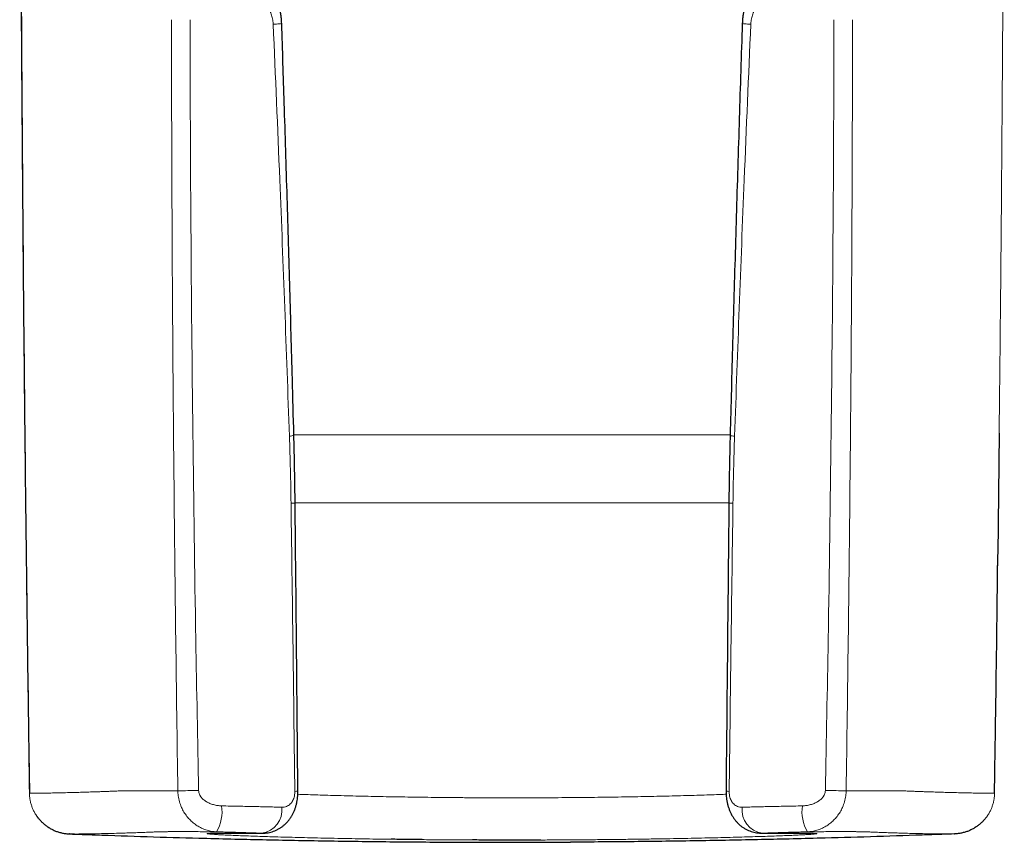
# Model space of a CAD drawing. Header units: millimetres. Extents: x 8 to 1132, y 12 to 2282.
# Tile 28 of 54: x 420 to 458, y 1614 to 1646. Entities that reach past the tile are written whole.
import ezdxf

# ---------------------------------------------------------------- set-up
doc = ezdxf.new("R2010")
doc.units = ezdxf.units.MM

msp = doc.modelspace()

# ---------------------------------------------------------------- linework, layer by layer
at = {"color": 8, "linetype": 'Continuous', "lineweight": 0}
for p, q in [((430.89, 1629.683), (447.717, 1629.683)), ((447.67, 1627.066), (430.942, 1627.066)), ((458.038, 1625.081), (457.913, 1615.874)), ((420.697, 1615.874), (420.697, 1615.874)), ((457.913, 1615.874), (457.913, 1615.874))]:
    msp.add_line(p, q, dxfattribs=at)
at = {"color": 7, "linetype": 'Continuous', "lineweight": 30}
for p, q in [((458.088, 1629.755), (458.038, 1625.081)), ((422.252, 1614.299), (422.237, 1614.299)), ((456.356, 1614.299), (456.373, 1614.299))]:
    msp.add_line(p, q, dxfattribs=at)
at = {"color": 8, "linetype": 'Continuous', "lineweight": 0, "flags": 128}
for points in [[(427.221, 1615.974), (427.115, 1615.972), (427.01, 1615.971), (426.908, 1615.969), (426.811, 1615.967), (426.718, 1615.966), (426.632, 1615.965), (426.553, 1615.963), (426.483, 1615.962), (426.421, 1615.961)], [(451.389, 1615.974), (451.495, 1615.972), (451.6, 1615.971), (451.702, 1615.969), (451.799, 1615.967), (451.892, 1615.966), (451.978, 1615.965), (452.057, 1615.963), (452.127, 1615.962), (452.189, 1615.961)]]:
    msp.add_lwpolyline(points, dxfattribs=at)
at = {"color": 8, "linetype": 'Continuous', "lineweight": 0}
for centre, radius, start, end in [((430.735, 1630.134), 0.494, 268.6525, 288.8376), ((447.875, 1630.133), 0.494, 251.1566, 271.3508), ((430.8, 1628.029), 0.98, 269.1709, 278.3148), ((447.81, 1628.029), 0.98, 261.6892, 270.8267), ((430.947, 1616.503), 0.564, 268.3725, 280.5865), ((447.663, 1616.502), 0.563, 259.4071, 271.6316), ((426.592, 1615.164), 1.532, 329.2431, 8.1041), ((429.53, 1615.227), 0.907, 277.8981, 6.3859), ((449.079, 1615.227), 0.907, 173.6141, 262.1019), ((452.018, 1615.164), 1.532, 171.8959, 210.7569)]:
    msp.add_arc(centre, radius, start, end, dxfattribs=at)
for points, knots in [([(420.322, 1664.497), (420.322, 1664.164), (420.323, 1662.497), (420.329, 1658.164), (420.35, 1651.497), (420.397, 1643.095), (420.469, 1634.289), (420.567, 1625.081), (420.654, 1618.943), (420.697, 1615.874)], [0, 0, 0, 0, 0.020566, 0.102828, 0.267352, 0.431877, 0.621251, 0.810626, 1, 1, 1, 1]), ([(458.288, 1664.497), (458.288, 1664.164), (458.287, 1662.497), (458.281, 1658.164), (458.26, 1651.497), (458.212, 1643.095), (458.157, 1635.847), (458.105, 1631.267), (458.088, 1629.755)], [0, 0, 0, 0, 0.028783, 0.143916, 0.374181, 0.604447, 0.869492, 1, 1, 1, 1]), ([(430.098, 1645.516), (430.097, 1645.538), (430.092, 1645.626), (430.066, 1645.776), (430.022, 1645.912), (429.972, 1646.029), (429.918, 1646.13), (429.835, 1646.248), (429.737, 1646.357), (429.625, 1646.454), (429.498, 1646.54), (429.336, 1646.626), (429.131, 1646.702), (428.879, 1646.756), (428.614, 1646.779), (428.431, 1646.768), (428.339, 1646.762)], [0, 0, 0, 0, 0.025368, 0.100092, 0.174861, 0.194102, 0.254303, 0.314768, 0.375056, 0.44071, 0.506568, 0.572279, 0.677906, 0.783571, 0.891783, 1, 1, 1, 1]), ([(448.511, 1645.516), (448.513, 1645.538), (448.518, 1645.626), (448.544, 1645.776), (448.587, 1645.912), (448.638, 1646.029), (448.692, 1646.13), (448.775, 1646.248), (448.873, 1646.357), (448.985, 1646.454), (449.112, 1646.54), (449.274, 1646.626), (449.479, 1646.702), (449.731, 1646.756), (449.996, 1646.779), (450.179, 1646.768), (450.271, 1646.762)], [0, 0, 0, 0, 0.025368, 0.100092, 0.174861, 0.194102, 0.254303, 0.314768, 0.375056, 0.44071, 0.506568, 0.572279, 0.677906, 0.783571, 0.891783, 1, 1, 1, 1]), ([(426.421, 1615.961), (426.393, 1617.901), (426.336, 1621.833), (426.27, 1627.758), (426.219, 1633.736), (426.185, 1639.714), (426.177, 1643.7), (426.173, 1645.692)], [0, 0, 0, 0, 0.19573, 0.396795, 0.597859, 0.798929, 1, 1, 1, 1]), ([(426.89, 1645.693), (426.894, 1644.36), (426.9, 1641.693), (426.93, 1636.376), (426.993, 1629.742), (427.096, 1622.502), (427.184, 1617.913), (427.221, 1615.974)], [0, 0, 0, 0, 0.134581, 0.269163, 0.536709, 0.804262, 1, 1, 1, 1]), ([(430.422, 1645.549), (430.422, 1645.548), (430.423, 1645.545), (430.388, 1645.539), (430.321, 1645.532), (430.226, 1645.524), (430.141, 1645.519), (430.098, 1645.516)], [0, 0, 0, 0, 0.132402, 0.349302, 0.566201, 0.783101, 1, 1, 1, 1]), ([(430.723, 1629.639), (430.664, 1631.286), (430.546, 1634.58), (430.339, 1639.873), (430.183, 1643.518), (430.098, 1645.516)], [0, 0, 0, 0, 0.311242, 0.622491, 1, 1, 1, 1]), ([(447.887, 1629.639), (447.946, 1631.286), (448.064, 1634.58), (448.271, 1639.873), (448.427, 1643.518), (448.512, 1645.516)], [0, 0, 0, 0, 0.311242, 0.622491, 1, 1, 1, 1]), ([(448.188, 1645.549), (448.188, 1645.548), (448.187, 1645.545), (448.222, 1645.539), (448.288, 1645.532), (448.384, 1645.524), (448.469, 1645.519), (448.512, 1645.516)], [0, 0, 0, 0, 0.132382, 0.349287, 0.566191, 0.783096, 1, 1, 1, 1]), ([(451.72, 1645.693), (451.716, 1644.36), (451.71, 1641.693), (451.68, 1636.376), (451.617, 1629.742), (451.514, 1622.502), (451.426, 1617.913), (451.389, 1615.974)], [0, 0, 0, 0, 0.134581, 0.269163, 0.536709, 0.804262, 1, 1, 1, 1]), ([(452.189, 1615.961), (452.217, 1617.901), (452.274, 1621.833), (452.34, 1627.758), (452.391, 1633.736), (452.425, 1639.714), (452.433, 1643.7), (452.437, 1645.692)], [0, 0, 0, 0, 0.19573, 0.396795, 0.597859, 0.798929, 1, 1, 1, 1]), ([(430.786, 1627.049), (430.779, 1627.481), (430.765, 1628.345), (430.737, 1629.208), (430.723, 1629.639)], [0, 0, 0, 0, 0.499913, 1, 1, 1, 1]), ([(447.824, 1627.049), (447.831, 1627.481), (447.845, 1628.345), (447.873, 1629.208), (447.887, 1629.639)], [0, 0, 0, 0, 0.499913, 1, 1, 1, 1]), ([(430.931, 1615.939), (430.91, 1617.643), (430.863, 1621.346), (430.813, 1625.049), (430.786, 1627.049)], [0, 0, 0, 0, 0.460033, 1, 1, 1, 1]), ([(447.679, 1615.939), (447.7, 1617.643), (447.747, 1621.346), (447.797, 1625.049), (447.824, 1627.049)], [0, 0, 0, 0, 0.460033, 1, 1, 1, 1]), ([(420.697, 1615.874), (420.702, 1615.874), (420.741, 1615.873), (420.828, 1615.871), (420.982, 1615.87), (421.169, 1615.871), (421.389, 1615.873), (421.642, 1615.878), (421.928, 1615.884), (422.248, 1615.891), (422.562, 1615.9), (422.856, 1615.909), (423.12, 1615.917), (423.361, 1615.925), (423.553, 1615.932), (423.689, 1615.937), (423.83, 1615.943), (423.983, 1615.949), (424.158, 1615.955), (424.33, 1615.959), (424.502, 1615.962), (424.666, 1615.964), (424.855, 1615.965), (425.073, 1615.965), (425.32, 1615.965), (425.596, 1615.965), (425.898, 1615.964), (426.175, 1615.963), (426.356, 1615.962), (426.421, 1615.961)], [0, 0, 0, 0, 0.009873, 0.082211, 0.154556, 0.226905, 0.299254, 0.371599, 0.443937, 0.516488, 0.589038, 0.637406, 0.685774, 0.73414, 0.758372, 0.782613, 0.806853, 0.831084, 0.855304, 0.879523, 0.893372, 0.907232, 0.921091, 0.934937, 0.949193, 0.963461, 0.97773, 0.991987, 1, 1, 1, 1]), ([(420.697, 1615.874), (420.699, 1615.83), (420.703, 1615.741), (420.722, 1615.608), (420.752, 1615.476), (420.793, 1615.346), (420.845, 1615.222), (420.906, 1615.103), (420.979, 1614.988), (421.057, 1614.883), (421.115, 1614.821), (421.142, 1614.792)], [0, 0, 0, 0, 0.110971, 0.221941, 0.336135, 0.450329, 0.561293, 0.672257, 0.786443, 0.900629, 1, 1, 1, 1]), ([(427.909, 1614.38), (427.848, 1614.385), (427.727, 1614.393), (427.547, 1614.436), (427.372, 1614.5), (427.204, 1614.588), (427.047, 1614.695), (426.9, 1614.824), (426.767, 1614.973), (426.652, 1615.14), (426.552, 1615.329), (426.477, 1615.539), (426.431, 1615.754), (426.424, 1615.896), (426.421, 1615.961)], [0, 0, 0, 0, 0.080531, 0.161366, 0.241903, 0.322277, 0.402944, 0.483314, 0.566716, 0.650456, 0.733839, 0.827547, 0.921246, 1, 1, 1, 1]), ([(427.221, 1615.974), (427.223, 1615.949), (427.227, 1615.899), (427.252, 1615.826), (427.281, 1615.771), (427.327, 1615.703), (427.399, 1615.627), (427.516, 1615.542), (427.649, 1615.474), (427.796, 1615.423), (427.951, 1615.389), (428.056, 1615.383), (428.109, 1615.38)], [0, 0, 0, 0, 0.062897, 0.129689, 0.196579, 0.220835, 0.341287, 0.462148, 0.593224, 0.724415, 0.862204, 1, 1, 1, 1]), ([(430.432, 1615.328), (430.463, 1615.329), (430.523, 1615.331), (430.608, 1615.355), (430.687, 1615.395), (430.754, 1615.449), (430.811, 1615.514), (430.855, 1615.586), (430.889, 1615.667), (430.912, 1615.745), (430.925, 1615.821), (430.931, 1615.884), (430.931, 1615.923), (430.931, 1615.939)], [0, 0, 0, 0, 0.119216, 0.238432, 0.3555, 0.47251, 0.571145, 0.669668, 0.754979, 0.840123, 0.899891, 0.959615, 1, 1, 1, 1]), ([(431.048, 1615.827), (431.151, 1615.823), (431.364, 1615.816), (431.718, 1615.804), (432.099, 1615.792), (432.508, 1615.78), (432.941, 1615.768), (433.4, 1615.757), (433.865, 1615.746), (434.334, 1615.737), (434.805, 1615.728), (435.291, 1615.72), (435.796, 1615.713), (436.32, 1615.706), (436.86, 1615.701), (437.412, 1615.696), (437.976, 1615.693), (438.55, 1615.69), (439.12, 1615.689), (439.686, 1615.69), (440.245, 1615.691), (440.807, 1615.694), (441.369, 1615.697), (441.93, 1615.702), (442.477, 1615.708), (443.009, 1615.715), (443.525, 1615.723), (444.032, 1615.732), (444.53, 1615.742), (445.015, 1615.752), (445.477, 1615.763), (445.915, 1615.775), (446.329, 1615.786), (446.726, 1615.798), (447.101, 1615.811), (447.381, 1615.82), (447.526, 1615.826), (447.562, 1615.827)], [0, 0, 0, 0, 0.027333, 0.05631, 0.085309, 0.114286, 0.144104, 0.173946, 0.203764, 0.231239, 0.258714, 0.286498, 0.314282, 0.343248, 0.372237, 0.401204, 0.431012, 0.460844, 0.490652, 0.519618, 0.548607, 0.577574, 0.607382, 0.637214, 0.667022, 0.69599, 0.72498, 0.753947, 0.783756, 0.813589, 0.843397, 0.872375, 0.901374, 0.930352, 0.960171, 0.990014, 1, 1, 1, 1]), ([(448.178, 1615.328), (448.147, 1615.329), (448.086, 1615.331), (448.002, 1615.355), (447.923, 1615.395), (447.856, 1615.449), (447.799, 1615.514), (447.755, 1615.586), (447.721, 1615.667), (447.698, 1615.745), (447.685, 1615.821), (447.679, 1615.884), (447.679, 1615.923), (447.679, 1615.939)], [0, 0, 0, 0, 0.119216, 0.238432, 0.3555, 0.47251, 0.571145, 0.669668, 0.754979, 0.840123, 0.899891, 0.959615, 1, 1, 1, 1]), ([(451.389, 1615.974), (451.387, 1615.949), (451.383, 1615.899), (451.358, 1615.826), (451.329, 1615.771), (451.283, 1615.703), (451.211, 1615.627), (451.094, 1615.542), (450.961, 1615.474), (450.814, 1615.423), (450.659, 1615.389), (450.554, 1615.383), (450.501, 1615.38)], [0, 0, 0, 0, 0.062897, 0.129689, 0.196579, 0.220835, 0.341287, 0.462148, 0.593224, 0.724415, 0.862204, 1, 1, 1, 1]), ([(450.701, 1614.38), (450.762, 1614.385), (450.883, 1614.393), (451.063, 1614.436), (451.238, 1614.5), (451.406, 1614.588), (451.563, 1614.695), (451.71, 1614.824), (451.843, 1614.973), (451.958, 1615.14), (452.058, 1615.329), (452.133, 1615.539), (452.179, 1615.754), (452.186, 1615.896), (452.189, 1615.961)], [0, 0, 0, 0, 0.080531, 0.161366, 0.241903, 0.322277, 0.402944, 0.483314, 0.566716, 0.650456, 0.733839, 0.827547, 0.921246, 1, 1, 1, 1]), ([(457.913, 1615.874), (457.908, 1615.874), (457.869, 1615.873), (457.782, 1615.871), (457.628, 1615.87), (457.441, 1615.871), (457.221, 1615.873), (456.968, 1615.878), (456.682, 1615.884), (456.362, 1615.891), (456.048, 1615.9), (455.754, 1615.909), (455.49, 1615.917), (455.249, 1615.925), (455.057, 1615.932), (454.921, 1615.937), (454.78, 1615.943), (454.627, 1615.949), (454.452, 1615.955), (454.279, 1615.959), (454.108, 1615.962), (453.944, 1615.964), (453.755, 1615.965), (453.537, 1615.965), (453.29, 1615.965), (453.014, 1615.965), (452.712, 1615.964), (452.435, 1615.963), (452.254, 1615.962), (452.189, 1615.961)], [0, 0, 0, 0, 0.0098731, 0.0822113, 0.1545565, 0.2269052, 0.2992538, 0.3715989, 0.443937, 0.5164877, 0.5890385, 0.6374059, 0.6857737, 0.7341404, 0.7583725, 0.7826133, 0.8068531, 0.8310839, 0.8553043, 0.8795226, 0.8933717, 0.9072324, 0.9210909, 0.9349371, 0.9491925, 0.9634612, 0.9777304, 0.9919865, 1, 1, 1, 1]), ([(457.913, 1615.874), (457.911, 1615.83), (457.907, 1615.741), (457.888, 1615.608), (457.858, 1615.476), (457.817, 1615.346), (457.765, 1615.222), (457.704, 1615.103), (457.631, 1614.988), (457.553, 1614.884), (457.496, 1614.822), (457.469, 1614.793)], [0, 0, 0, 0, 0.1111666, 0.2223333, 0.3367287, 0.4511241, 0.5622842, 0.6734443, 0.7878317, 0.902219, 1, 1, 1, 1]), ([(428.109, 1615.38), (428.22, 1615.378), (428.441, 1615.373), (428.767, 1615.366), (429.087, 1615.359), (429.392, 1615.353), (429.679, 1615.346), (429.947, 1615.34), (430.202, 1615.334), (430.355, 1615.33), (430.432, 1615.328)], [0, 0, 0, 0, 0.124211, 0.248422, 0.376372, 0.504322, 0.626467, 0.748612, 0.874306, 1, 1, 1, 1]), ([(450.501, 1615.38), (450.39, 1615.378), (450.169, 1615.373), (449.843, 1615.366), (449.523, 1615.359), (449.218, 1615.353), (448.931, 1615.346), (448.663, 1615.34), (448.408, 1615.334), (448.255, 1615.33), (448.178, 1615.328)], [0, 0, 0, 0, 0.124211, 0.248422, 0.376372, 0.504322, 0.626467, 0.748612, 0.874306, 1, 1, 1, 1]), ([(427.909, 1614.38), (427.791, 1614.381), (427.569, 1614.383), (427.272, 1614.385), (427.008, 1614.387), (426.765, 1614.388), (426.542, 1614.388), (426.342, 1614.388), (426.166, 1614.387), (426.013, 1614.385), (425.849, 1614.383), (425.681, 1614.378), (425.508, 1614.373), (425.356, 1614.367), (425.217, 1614.361), (425.082, 1614.356), (424.892, 1614.349), (424.654, 1614.341), (424.391, 1614.333), (424.099, 1614.324), (423.785, 1614.316), (423.463, 1614.308), (423.173, 1614.302), (422.917, 1614.298), (422.694, 1614.296), (422.506, 1614.295), (422.356, 1614.296), (422.285, 1614.298), (422.252, 1614.299)], [0, 0, 0, 0, 0.0144233, 0.0271103, 0.0398084, 0.052506, 0.0651924, 0.0782601, 0.0913403, 0.1044228, 0.1174937, 0.1419643, 0.166437, 0.1909205, 0.2154132, 0.2399071, 0.2643918, 0.3132713, 0.3621517, 0.4110319, 0.4849363, 0.5588406, 0.6339476, 0.7090565, 0.7841636, 0.8593392, 0.9345167, 1, 1, 1, 1]), ([(434.645, 1614.092), (434.456, 1614.095), (434.078, 1614.1), (433.53, 1614.109), (432.986, 1614.118), (432.45, 1614.129), (431.925, 1614.14), (431.421, 1614.152), (430.943, 1614.164), (430.491, 1614.176), (430.068, 1614.188), (429.675, 1614.201), (429.312, 1614.213), (428.979, 1614.225), (428.679, 1614.237), (428.413, 1614.248), (428.181, 1614.259), (427.985, 1614.269), (427.825, 1614.279), (427.701, 1614.288), (427.613, 1614.296), (427.561, 1614.304), (427.547, 1614.31), (427.571, 1614.316), (427.632, 1614.321), (427.73, 1614.325), (427.864, 1614.328), (428.033, 1614.33), (428.234, 1614.331), (428.463, 1614.332), (428.717, 1614.332), (429.001, 1614.331), (429.311, 1614.33), (429.54, 1614.329), (429.655, 1614.328)], [0, 0, 0, 0, 0.029917, 0.059834, 0.089709, 0.121416, 0.153223, 0.18508, 0.216937, 0.248743, 0.28045, 0.312111, 0.343871, 0.375683, 0.407495, 0.439255, 0.470915, 0.50255, 0.534285, 0.566071, 0.597857, 0.629591, 0.661226, 0.692868, 0.724611, 0.756405, 0.788199, 0.819942, 0.851585, 0.881226, 0.91093, 0.940654, 0.970358, 1, 1, 1, 1]), ([(429.655, 1614.328), (429.599, 1614.33), (429.487, 1614.334), (429.298, 1614.34), (429.095, 1614.346), (428.878, 1614.353), (428.651, 1614.36), (428.413, 1614.366), (428.166, 1614.373), (427.995, 1614.378), (427.909, 1614.38)], [0, 0, 0, 0, 0.12211, 0.24422, 0.369876, 0.495532, 0.619785, 0.744038, 0.872019, 1, 1, 1, 1]), ([(448.955, 1614.328), (449.08, 1614.329), (449.33, 1614.33), (449.664, 1614.332), (449.964, 1614.332), (450.227, 1614.332), (450.454, 1614.331), (450.646, 1614.329), (450.802, 1614.327), (450.923, 1614.323), (451.007, 1614.319), (451.052, 1614.314), (451.061, 1614.308), (451.033, 1614.301), (450.968, 1614.293), (450.866, 1614.285), (450.728, 1614.275), (450.554, 1614.265), (450.343, 1614.255), (450.097, 1614.244), (449.818, 1614.232), (449.506, 1614.22), (449.162, 1614.208), (448.786, 1614.196), (448.38, 1614.183), (447.944, 1614.171), (447.482, 1614.159), (446.995, 1614.147), (446.484, 1614.136), (445.95, 1614.125), (445.395, 1614.114), (444.819, 1614.105), (444.226, 1614.096), (443.619, 1614.088), (442.999, 1614.081), (442.367, 1614.075), (441.724, 1614.07), (441.073, 1614.066), (440.634, 1614.064), (440.415, 1614.063)], [0, 0, 0, 0, 0.027488, 0.054999, 0.082487, 0.109364, 0.136327, 0.163333, 0.190339, 0.217302, 0.244179, 0.271062, 0.298031, 0.325043, 0.352056, 0.379024, 0.405908, 0.432812, 0.4598, 0.486833, 0.513865, 0.540854, 0.567758, 0.594683, 0.621692, 0.648745, 0.675798, 0.702808, 0.729733, 0.756676, 0.783704, 0.810775, 0.837847, 0.864875, 0.891819, 0.918779, 0.945824, 0.972912, 1, 1, 1, 1]), ([(448.955, 1614.328), (449.011, 1614.33), (449.123, 1614.334), (449.312, 1614.34), (449.515, 1614.346), (449.732, 1614.353), (449.959, 1614.36), (450.197, 1614.366), (450.444, 1614.373), (450.615, 1614.378), (450.701, 1614.38)], [0, 0, 0, 0, 0.12211, 0.24422, 0.369876, 0.495532, 0.619785, 0.744038, 0.872019, 1, 1, 1, 1]), ([(450.701, 1614.38), (450.819, 1614.381), (451.041, 1614.383), (451.338, 1614.385), (451.602, 1614.387), (451.845, 1614.388), (452.068, 1614.388), (452.268, 1614.388), (452.444, 1614.387), (452.597, 1614.385), (452.761, 1614.383), (452.929, 1614.378), (453.102, 1614.373), (453.254, 1614.367), (453.393, 1614.361), (453.528, 1614.356), (453.718, 1614.349), (453.956, 1614.341), (454.219, 1614.333), (454.511, 1614.324), (454.825, 1614.316), (455.147, 1614.308), (455.437, 1614.302), (455.693, 1614.298), (455.916, 1614.296), (456.104, 1614.295), (456.253, 1614.296), (456.324, 1614.298), (456.356, 1614.299)], [0, 0, 0, 0, 0.0144394, 0.0271407, 0.039853, 0.0525649, 0.0652655, 0.0783478, 0.0914427, 0.1045399, 0.1176254, 0.1421235, 0.1666235, 0.1911345, 0.2156547, 0.240176, 0.2646882, 0.3136224, 0.3625577, 0.4114926, 0.4854799, 0.559467, 0.6346582, 0.7098513, 0.7850426, 0.8603025, 0.9355643, 1, 1, 1, 1]), ([(437.781, 1614.065), (437.563, 1614.066), (437.127, 1614.068), (436.48, 1614.073), (436.056, 1614.076), (435.844, 1614.078)], [0, 0, 0, 0, 0.333547, 0.667093, 1, 1, 1, 1])]:
    msp.add_open_spline(points, degree=3, knots=knots, dxfattribs=at)
at = {"color": 7, "linetype": 'Continuous', "lineweight": 30}
for points, knots in [([(420.327, 1664.497), (420.327, 1664.078), (420.327, 1661.67), (420.336, 1657.308), (420.355, 1651.443), (420.384, 1645.673), (420.423, 1639.993), (420.47, 1634.397), (420.526, 1628.882), (420.592, 1623.41), (420.65, 1619.083), (420.689, 1616.567), (420.699, 1615.874)], [0, 0, 0, 0, 0.025866, 0.14854, 0.269118, 0.387738, 0.504523, 0.619582, 0.733013, 0.84477, 0.957228, 1, 1, 1, 1]), ([(430.424, 1645.549), (430.422, 1645.585), (430.418, 1645.673), (430.404, 1645.809), (430.383, 1645.954), (430.354, 1646.093), (430.319, 1646.228), (430.275, 1646.36), (430.223, 1646.492), (430.162, 1646.624), (430.091, 1646.753), (430.012, 1646.876), (429.926, 1646.993), (429.833, 1647.102), (429.735, 1647.202), (429.631, 1647.294), (429.524, 1647.378), (429.447, 1647.427), (429.409, 1647.452)], [0, 0, 0, 0, 0.047664, 0.115234, 0.179511, 0.241383, 0.301486, 0.364238, 0.425659, 0.491743, 0.557599, 0.623034, 0.687939, 0.753004, 0.815765, 0.877184, 0.938841, 1, 1, 1, 1]), ([(449.2, 1647.451), (449.181, 1647.439), (449.122, 1647.403), (449.028, 1647.334), (448.921, 1647.244), (448.82, 1647.148), (448.728, 1647.046), (448.643, 1646.939), (448.564, 1646.826), (448.492, 1646.706), (448.427, 1646.58), (448.369, 1646.45), (448.32, 1646.318), (448.279, 1646.185), (448.246, 1646.052), (448.221, 1645.914), (448.202, 1645.771), (448.19, 1645.649), (448.187, 1645.574), (448.186, 1645.549)], [0, 0, 0, 0, 0.030503, 0.09373, 0.156683, 0.219354, 0.2817, 0.341554, 0.403628, 0.46622, 0.529367, 0.59305, 0.657208, 0.716346, 0.777694, 0.838701, 0.901544, 0.966824, 1, 1, 1, 1]), ([(430.894, 1629.666), (430.875, 1630.391), (430.826, 1632.264), (430.74, 1635.319), (430.636, 1638.865), (430.531, 1642.286), (430.458, 1644.526), (430.425, 1645.549)], [0, 0, 0, 0, 0.13702, 0.353832, 0.577081, 0.806711, 1, 1, 1, 1]), ([(448.184, 1645.549), (448.145, 1644.33), (448.065, 1641.849), (447.952, 1638.126), (447.844, 1634.415), (447.766, 1631.601), (447.725, 1630.03), (447.716, 1629.666)], [0, 0, 0, 0, 0.230296, 0.468533, 0.703196, 0.931233, 1, 1, 1, 1]), ([(430.942, 1627.059), (430.942, 1627.087), (430.939, 1627.427), (430.929, 1628.077), (430.914, 1628.918), (430.9, 1629.447), (430.894, 1629.666)], [0, 0, 0, 0, 0.032777, 0.390755, 0.748282, 1, 1, 1, 1]), ([(447.716, 1629.666), (447.711, 1629.467), (447.697, 1628.952), (447.682, 1628.125), (447.671, 1627.455), (447.669, 1627.101), (447.668, 1627.059)], [0, 0, 0, 0, 0.229139, 0.592879, 0.951793, 1, 1, 1, 1]), ([(431.05, 1615.949), (431.033, 1617.822), (430.998, 1621.525), (430.96, 1625.229), (430.942, 1627.059)], [0, 0, 0, 0, 0.505743, 1, 1, 1, 1]), ([(447.668, 1627.059), (447.659, 1626.142), (447.621, 1622.439), (447.585, 1618.736), (447.559, 1615.95), (447.559, 1615.949)], [0, 0, 0, 0, 0.247682, 0.999674, 1, 1, 1, 1]), ([(457.91, 1615.874), (457.923, 1616.669), (457.965, 1619.415), (458.007, 1622.481), (458.033, 1624.751), (458.037, 1625.071)], [0, 0, 0, 0, 0.25934, 0.895777, 1, 1, 1, 1]), ([(429.679, 1614.329), (429.697, 1614.329), (429.752, 1614.328), (429.843, 1614.337), (429.951, 1614.354), (430.056, 1614.382), (430.159, 1614.418), (430.258, 1614.463), (430.352, 1614.516), (430.44, 1614.575), (430.524, 1614.642), (430.602, 1614.716), (430.676, 1614.797), (430.743, 1614.884), (430.804, 1614.977), (430.859, 1615.075), (430.908, 1615.18), (430.95, 1615.29), (430.985, 1615.405), (431.012, 1615.523), (431.033, 1615.643), (431.045, 1615.764), (431.051, 1615.865), (431.05, 1615.927), (431.05, 1615.948)], [0, 0, 0, 0, 0.023373, 0.069569, 0.115711, 0.161815, 0.207906, 0.254004, 0.299456, 0.34436, 0.389684, 0.435498, 0.481896, 0.528832, 0.575665, 0.623503, 0.672648, 0.722732, 0.772714, 0.823864, 0.874547, 0.924025, 0.973654, 1, 1, 1, 1]), ([(447.56, 1615.948), (447.56, 1615.92), (447.559, 1615.853), (447.566, 1615.745), (447.58, 1615.624), (447.602, 1615.503), (447.632, 1615.381), (447.67, 1615.264), (447.716, 1615.149), (447.768, 1615.043), (447.828, 1614.942), (447.891, 1614.852), (447.962, 1614.764), (448.04, 1614.684), (448.125, 1614.609), (448.216, 1614.542), (448.315, 1614.482), (448.417, 1614.432), (448.521, 1614.392), (448.627, 1614.362), (448.735, 1614.341), (448.837, 1614.329), (448.902, 1614.329), (448.931, 1614.329)], [0, 0, 0, 0, 0.034523, 0.083177, 0.133242, 0.184852, 0.236652, 0.290545, 0.339748, 0.393762, 0.441678, 0.488502, 0.534743, 0.585416, 0.630535, 0.680074, 0.72907, 0.777185, 0.823964, 0.870559, 0.91707, 0.963495, 1, 1, 1, 1]), ([(420.952, 1615.033), (420.954, 1615.031), (420.976, 1614.993), (421.027, 1614.924), (421.086, 1614.85), (421.124, 1614.811), (421.132, 1614.802)], [0, 0, 0, 0, 0.030738, 0.452608, 0.871871, 1, 1, 1, 1]), ([(421.142, 1614.792), (421.145, 1614.788), (421.178, 1614.751), (421.248, 1614.688), (421.354, 1614.603), (421.467, 1614.528), (421.585, 1614.463), (421.708, 1614.408), (421.836, 1614.364), (421.968, 1614.33), (422.102, 1614.307), (422.192, 1614.302), (422.237, 1614.299)], [0, 0, 0, 0, 0.011304, 0.119362, 0.230558, 0.341753, 0.449851, 0.557949, 0.669186, 0.780424, 0.88982, 1, 1, 1, 1]), ([(457.469, 1614.793), (457.466, 1614.789), (457.433, 1614.752), (457.362, 1614.688), (457.256, 1614.603), (457.143, 1614.528), (457.025, 1614.463), (456.902, 1614.408), (456.774, 1614.364), (456.642, 1614.33), (456.508, 1614.307), (456.418, 1614.302), (456.373, 1614.299)], [0, 0, 0, 0, 0.012998, 0.120871, 0.231876, 0.342881, 0.450794, 0.558707, 0.669753, 0.7808, 0.890009, 1, 1, 1, 1]), ([(427.766, 1614.322), (427.767, 1614.322), (427.768, 1614.323), (427.78, 1614.323), (427.801, 1614.324), (427.831, 1614.325), (427.873, 1614.326), (427.925, 1614.327), (427.989, 1614.328), (428.063, 1614.329), (428.148, 1614.33), (428.243, 1614.331), (428.349, 1614.331), (428.464, 1614.331), (428.589, 1614.331), (428.722, 1614.331), (428.864, 1614.331), (429.015, 1614.331), (429.174, 1614.33), (429.342, 1614.33), (429.511, 1614.329), (429.627, 1614.328), (429.681, 1614.328)], [0, 0, 0, 0, 0.02844, 0.062615, 0.100887, 0.142999, 0.188481, 0.236762, 0.287282, 0.339573, 0.393249, 0.447125, 0.502041, 0.557646, 0.613655, 0.669811, 0.725853, 0.781733, 0.837742, 0.894137, 0.950852, 1, 1, 1, 1]), ([(448.93, 1614.328), (448.961, 1614.328), (449.054, 1614.329), (449.203, 1614.329), (449.375, 1614.33), (449.539, 1614.331), (449.694, 1614.331), (449.841, 1614.331), (449.979, 1614.331), (450.108, 1614.331), (450.227, 1614.331), (450.337, 1614.331), (450.436, 1614.33), (450.524, 1614.329), (450.603, 1614.328), (450.672, 1614.327), (450.731, 1614.326), (450.776, 1614.325), (450.808, 1614.324), (450.829, 1614.323), (450.841, 1614.322), (450.842, 1614.322), (450.842, 1614.322)], [0, 0, 0, 0, 0.027648, 0.084331, 0.141061, 0.197893, 0.254268, 0.310701, 0.367279, 0.423767, 0.47992, 0.535503, 0.590287, 0.644241, 0.698311, 0.751761, 0.804212, 0.855139, 0.898299, 0.938014, 0.973697, 1, 1, 1, 1]), ([(422.237, 1614.299), (422.57, 1614.287), (424.235, 1614.225), (426.719, 1614.147), (429.688, 1614.076), (432.143, 1614.03), (434.597, 1613.997), (436.234, 1613.986), (437.052, 1613.981)], [0, 0, 0, 0, 0.067477, 0.33739, 0.503033, 0.668675, 0.834338, 1, 1, 1, 1]), ([(435.844, 1614.078), (435.844, 1614.078), (435.633, 1614.08), (435.23, 1614.085), (434.836, 1614.09), (434.645, 1614.092)], [0, 0, 0, 0, 0.00017, 0.515205, 1, 1, 1, 1]), ([(440.415, 1614.063), (440.195, 1614.063), (439.756, 1614.062), (439.097, 1614.062), (438.437, 1614.062), (438, 1614.064), (437.781, 1614.065)], [0, 0, 0, 0, 0.250396, 0.5000098, 0.7496137, 1, 1, 1, 1]), ([(456.373, 1614.299), (456.04, 1614.287), (454.375, 1614.225), (451.891, 1614.147), (448.922, 1614.076), (446.467, 1614.03), (444.013, 1613.997), (442.376, 1613.986), (441.557, 1613.981)], [0, 0, 0, 0, 0.067477, 0.33739, 0.503033, 0.668675, 0.834338, 1, 1, 1, 1])]:
    msp.add_open_spline(points, degree=3, knots=knots, dxfattribs=at)
msp.add_open_spline([(437.052, 1613.981), (437.803, 1613.978), (439.305, 1613.972), (440.807, 1613.978), (441.557, 1613.981)], degree=3, dxfattribs=at)

doc.saveas('drawing.dxf')
